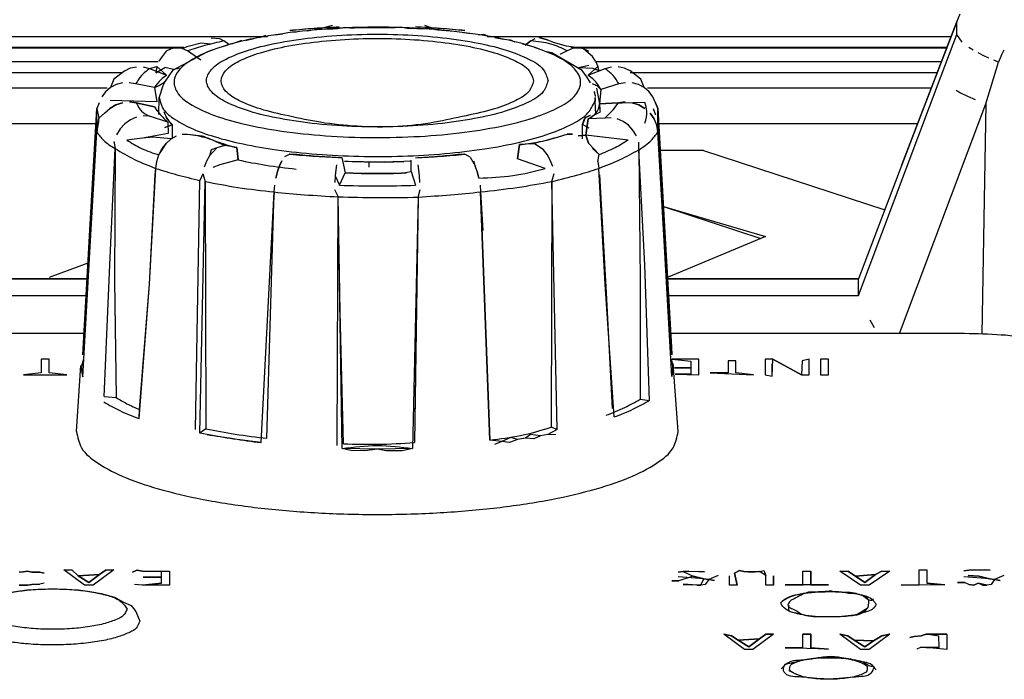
# Model space of a CAD drawing. Header units: millimetres. Extents: x -960 to 506, y 235 to 390.
# Tile 22 of 32: x -186 to -155, y 337 to 358. Entities that reach past the tile are written whole.
import ezdxf

# ---------------------------------------------------------------- set-up
doc = ezdxf.new("R2010")
doc.units = ezdxf.units.MM

# ---------------------------------------------------------------- blocks, each defined once
blk = doc.blocks.new('Griff_1__3', base_point=(-284.285, 323.004))
at = {"color": 7, "linetype": 'Continuous'}
for p, q in [((-156.112, 357.967), (-156.011, 358.217)), ((-156.319, 357.452), (-156.112, 357.967)), ((-157.847, 353.447), (-156.319, 357.452)), ((-157.847, 353.447), (-159.215, 349.849)), ((-183.575, 349.849), (-199.253, 349.849)), ((-159.215, 349.849), (-165.248, 349.849)), ((-159.215, 349.322), (-159.215, 349.849)), ((-158.863, 348.557), (-158.721, 348.321))]:
    blk.add_line(p, q, dxfattribs=at)
at = {"color": 1, "linetype": 'Continuous'}
for p, q in [((-156.112, 357.967), (-157.195, 355.154)), ((-156.112, 357.569), (-156.112, 357.967)), ((-156.608, 356.257), (-156.112, 357.569)), ((-155.95, 357.319), (-156.112, 357.569)), ((-155.596, 357.068), (-155.733, 357.154)), ((-155.279, 356.9), (-155.444, 356.983)), ((-155.105, 356.82), (-155.279, 356.9)), ((-154.707, 356.926), (-154.797, 356.696)), ((-154.629, 357.067), (-154.707, 356.926)), ((-155.198, 355.381), (-154.797, 356.696)), ((-154.797, 356.696), (-154.95, 356.755)), ((-159.215, 349.322), (-156.608, 356.257)), ((-156.135, 355.807), (-155.995, 355.729)), ((-155.995, 355.729), (-155.774, 355.617)), ((-157.928, 348.127), (-155.198, 355.381)), ((-155.774, 355.617), (-155.537, 355.512)), ((-155.198, 355.381), (-155.33, 348.109)), ((-157.195, 355.154), (-157.847, 353.447)), ((-157.847, 353.447), (-159.215, 349.849)), ((-199.253, 349.849), (-183.575, 349.849)), ((-165.248, 349.849), (-159.215, 349.849)), ((-199.223, 349.322), (-183.605, 349.322)), ((-165.218, 349.322), (-159.215, 349.322))]:
    blk.add_line(p, q, dxfattribs=at)
blk = doc.blocks.new('Skypanel-Logo-groß__4', base_point=(-303.919, 347.333))
at = {"color": 7, "linetype": 'Continuous'}
for p, q in [((-183.299, 354.744), (-199.529, 354.744)), ((-157.359, 354.744), (-165.524, 354.744)), ((-164.108, 353.902), (-165.477, 353.902)), ((-164.108, 353.902), (-158.39, 352.036)), ((-165.377, 352.132), (-162.3, 351.128)), ((-165.377, 352.132), (-162.157, 351.188)), ((-162.157, 351.188), (-165.228, 349.905)), ((-184.763, 349.905), (-183.546, 350.359))]:
    blk.add_line(p, q, dxfattribs=at)
blk = doc.blocks.new('ZIF-Kabel-mont__8', base_point=(-262.667, 332.855))
at = {"color": 7, "linetype": 'Continuous'}
for p, q in [((-183.672, 348.127), (-199.156, 348.127)), ((-156.167, 348.127), (-165.151, 348.127)), ((-184.777, 347.313), (-185.024, 347.313)), ((-184.777, 347.313), (-185.024, 347.313)), ((-185.024, 347.313), (-185.024, 346.886)), ((-184.777, 346.886), (-184.777, 347.313)), ((-164.262, 347.313), (-165.097, 347.313)), ((-164.262, 347.313), (-165.097, 347.313)), ((-165.097, 347.313), (-164.509, 347.252)), ((-164.262, 346.825), (-164.262, 347.313)), ((-164.262, 346.825), (-164.262, 347.313)), ((-163.092, 347.265), (-163.339, 347.265)), ((-163.339, 347.265), (-163.339, 346.886)), ((-163.092, 347.265), (-163.339, 347.265)), ((-163.092, 346.886), (-163.092, 347.265)), ((-163.092, 346.886), (-163.092, 347.265)), ((-161.922, 347.314), (-162.169, 347.314)), ((-161.922, 347.314), (-162.169, 347.314)), ((-162.169, 347.314), (-162.169, 346.825)), ((-161.944, 346.777), (-161.922, 347.314)), ((-161.022, 346.825), (-161.922, 347.314)), ((-161.022, 346.825), (-161.922, 347.314)), ((-161.922, 347.314), (-161.022, 346.825)), ((-160.999, 347.265), (-161.022, 346.825)), ((-160.774, 347.314), (-160.999, 347.265)), ((-160.774, 347.314), (-160.999, 347.265)), ((-160.774, 346.825), (-160.774, 347.314)), ((-160.774, 346.825), (-160.774, 347.314)), ((-160.167, 347.314), (-160.414, 347.314)), ((-160.167, 347.314), (-160.414, 347.314)), ((-160.414, 347.314), (-160.414, 346.825)), ((-160.167, 346.825), (-160.167, 347.314)), ((-164.509, 347.046), (-165.026, 347.046)), ((-164.509, 347.046), (-165.026, 347.046)), ((-165.026, 347.046), (-164.509, 347.046)), ((-164.509, 347.252), (-164.509, 347.046)), ((-164.509, 347.046), (-164.509, 346.838)), ((-161.944, 346.777), (-161.944, 347.156)), ((-185.024, 346.886), (-185.587, 346.825)), ((-185.024, 346.886), (-185.587, 346.825)), ((-185.587, 346.825), (-184.214, 346.825)), ((-184.214, 346.825), (-184.777, 346.886)), ((-184.214, 346.825), (-184.777, 346.886)), ((-164.509, 346.838), (-165.011, 346.838)), ((-165.011, 346.838), (-164.262, 346.825)), ((-164.509, 346.838), (-165.011, 346.838)), ((-163.339, 346.886), (-163.902, 346.886)), ((-163.902, 346.886), (-162.529, 346.825)), ((-163.339, 346.886), (-163.902, 346.886)), ((-162.529, 346.825), (-163.092, 346.886)), ((-162.529, 346.825), (-163.092, 346.886)), ((-162.169, 346.825), (-161.944, 346.777)), ((-161.022, 346.825), (-160.774, 346.825)), ((-160.414, 346.825), (-160.167, 346.825)), ((-185.588, 340.602), (-185.723, 340.596)), ((-185.723, 340.596), (-185.588, 340.602)), ((-185.588, 340.602), (-185.723, 340.596)), ((-185.588, 340.602), (-185.453, 340.621)), ((-185.453, 340.621), (-185.588, 340.602)), ((-185.588, 340.602), (-185.453, 340.621)), ((-185.453, 340.621), (-185.318, 340.596)), ((-185.318, 340.596), (-185.453, 340.621)), ((-185.318, 340.596), (-185.453, 340.621)), ((-185.07, 340.59), (-185.318, 340.596)), ((-185.318, 340.596), (-185.07, 340.59)), ((-185.07, 340.59), (-185.318, 340.596)), ((-184.935, 340.56), (-185.07, 340.59)), ((-185.07, 340.59), (-184.935, 340.56)), ((-183.653, 340.181), (-184.305, 340.669)), ((-184.305, 340.669), (-184.058, 340.669)), ((-184.305, 340.669), (-184.058, 340.669)), ((-184.058, 340.669), (-183.855, 340.474)), ((-183.855, 340.474), (-184.058, 340.669)), ((-183.18, 340.522), (-183.855, 340.474)), ((-183.18, 340.522), (-183.855, 340.474)), ((-183.855, 340.474), (-183.18, 340.522)), ((-183.518, 340.266), (-183.855, 340.474)), ((-183.855, 340.474), (-183.518, 340.266)), ((-183.518, 340.266), (-183.18, 340.522)), ((-183.18, 340.522), (-183.518, 340.266)), ((-182.73, 340.669), (-183.383, 340.181)), ((-183.18, 340.522), (-182.978, 340.669)), ((-182.978, 340.669), (-183.18, 340.522)), ((-182.978, 340.669), (-182.73, 340.669)), ((-182.978, 340.669), (-182.73, 340.669)), ((-182.01, 340.657), (-182.145, 340.59)), ((-182.145, 340.59), (-182.01, 340.657)), ((-182.01, 340.657), (-181.83, 340.621)), ((-181.83, 340.621), (-182.01, 340.657)), ((-181.83, 340.621), (-180.975, 340.621)), ((-181.223, 340.602), (-181.83, 340.621)), ((-181.83, 340.621), (-180.975, 340.621)), ((-181.808, 340.431), (-181.223, 340.431)), ((-181.223, 340.431), (-181.808, 340.431)), ((-181.223, 340.431), (-181.808, 340.431)), ((-181.223, 340.431), (-181.223, 340.602)), ((-181.223, 340.242), (-181.223, 340.431)), ((-180.975, 340.621), (-180.975, 340.181)), ((-164.755, 340.609), (-164.913, 340.59)), ((-164.913, 340.59), (-164.755, 340.609)), ((-164.643, 340.425), (-164.913, 340.449)), ((-164.44, 340.462), (-164.89, 340.315)), ((-164.575, 340.621), (-164.755, 340.609)), ((-164.575, 340.621), (-164.755, 340.609)), ((-164.755, 340.609), (-164.575, 340.621)), ((-164.755, 340.609), (-164.44, 340.462)), ((-164.103, 340.382), (-164.643, 340.425)), ((-164.575, 340.621), (-164.26, 340.615)), ((-164.575, 340.621), (-164.26, 340.615)), ((-164.44, 340.462), (-164.103, 340.382)), ((-164.103, 340.382), (-164.44, 340.462)), ((-164.08, 340.603), (-164.26, 340.615)), ((-164.26, 340.615), (-164.08, 340.603)), ((-163.653, 340.486), (-163.945, 340.358)), ((-163.293, 340.181), (-163.293, 340.48)), ((-162.978, 340.645), (-163.135, 340.56)), ((-163.135, 340.56), (-162.978, 340.645)), ((-163.135, 340.56), (-163.045, 340.181)), ((-163.045, 340.181), (-163.135, 340.56)), ((-162.978, 340.645), (-162.843, 340.615)), ((-162.843, 340.615), (-162.978, 340.645)), ((-162.708, 340.608), (-162.843, 340.615)), ((-162.843, 340.615), (-162.708, 340.608)), ((-162.483, 340.608), (-162.708, 340.608)), ((-162.708, 340.608), (-162.483, 340.608)), ((-162.708, 340.608), (-162.483, 340.608)), ((-162.483, 340.608), (-162.348, 340.615)), ((-162.348, 340.615), (-162.483, 340.608)), ((-162.348, 340.615), (-162.213, 340.645)), ((-162.145, 340.486), (-162.348, 340.615)), ((-162.213, 340.645), (-162.145, 340.486)), ((-162.145, 340.181), (-162.145, 340.486)), ((-161.898, 340.48), (-161.898, 340.181)), ((-161.898, 340.181), (-161.898, 340.48)), ((-160.975, 340.621), (-160.728, 340.621)), ((-160.975, 340.194), (-160.975, 340.621)), ((-160.975, 340.621), (-160.728, 340.621)), ((-160.728, 340.621), (-160.728, 340.194)), ((-160.728, 340.194), (-160.728, 340.621)), ((-159.805, 340.621), (-159.558, 340.621)), ((-159.805, 340.621), (-159.558, 340.621)), ((-159.153, 340.181), (-159.805, 340.621)), ((-159.558, 340.621), (-159.31, 340.462)), ((-159.31, 340.462), (-159.558, 340.621)), ((-159.31, 340.462), (-158.68, 340.523)), ((-158.68, 340.523), (-159.31, 340.462)), ((-158.68, 340.523), (-159.31, 340.462)), ((-159.31, 340.462), (-159.018, 340.266)), ((-159.018, 340.266), (-159.31, 340.462)), ((-158.68, 340.523), (-159.018, 340.266)), ((-159.018, 340.266), (-158.68, 340.523)), ((-158.23, 340.621), (-158.883, 340.181)), ((-158.68, 340.523), (-158.478, 340.621)), ((-158.478, 340.621), (-158.68, 340.523)), ((-158.478, 340.621), (-158.23, 340.621)), ((-158.478, 340.621), (-158.23, 340.621)), ((-157.308, 340.669), (-157.06, 340.669)), ((-157.308, 340.194), (-157.308, 340.669)), ((-157.308, 340.669), (-157.06, 340.669)), ((-157.06, 340.669), (-157.06, 340.242)), ((-155.89, 340.639), (-155.733, 340.657)), ((-155.733, 340.657), (-155.89, 340.639)), ((-155.62, 340.425), (-155.89, 340.45)), ((-155.755, 340.486), (-155.418, 340.462)), ((-155.418, 340.462), (-155.755, 340.486)), ((-155.733, 340.657), (-155.553, 340.669)), ((-155.553, 340.669), (-155.733, 340.657)), ((-155.553, 340.669), (-155.733, 340.657)), ((-155.08, 340.382), (-155.62, 340.425)), ((-155.553, 340.669), (-155.238, 340.663)), ((-155.553, 340.669), (-155.238, 340.663)), ((-155.418, 340.462), (-155.08, 340.382)), ((-155.08, 340.382), (-155.418, 340.462)), ((-155.238, 340.663), (-155.058, 340.651)), ((-155.058, 340.651), (-155.238, 340.663)), ((-154.63, 340.486), (-154.923, 340.358)), ((-185.588, 340.181), (-185.723, 340.187)), ((-185.588, 340.181), (-185.723, 340.187)), ((-185.723, 340.187), (-185.588, 340.181)), ((-185.453, 340.181), (-185.588, 340.181)), ((-185.588, 340.181), (-185.453, 340.181)), ((-185.453, 340.181), (-185.588, 340.181)), ((-185.318, 340.206), (-185.453, 340.181)), ((-185.318, 340.206), (-185.453, 340.181)), ((-185.453, 340.181), (-185.318, 340.206)), ((-185.07, 340.211), (-185.318, 340.206)), ((-185.07, 340.211), (-185.318, 340.206)), ((-185.318, 340.206), (-185.07, 340.211)), ((-184.935, 340.242), (-185.07, 340.211)), ((-183.383, 340.181), (-183.653, 340.181)), ((-181.83, 340.181), (-182.078, 340.205)), ((-181.223, 340.242), (-181.83, 340.181)), ((-181.83, 340.181), (-181.223, 340.242)), ((-180.975, 340.181), (-181.83, 340.181)), ((-165.115, 340.315), (-164.89, 340.315)), ((-164.89, 340.315), (-165.115, 340.315)), ((-164.89, 340.315), (-165.115, 340.315)), ((-164.598, 340.2), (-164.755, 340.199)), ((-164.598, 340.2), (-164.755, 340.199)), ((-164.755, 340.199), (-164.598, 340.2)), ((-164.463, 340.194), (-164.598, 340.2)), ((-164.463, 340.194), (-164.598, 340.2)), ((-164.598, 340.2), (-164.463, 340.194)), ((-164.328, 340.181), (-164.463, 340.194)), ((-164.193, 340.187), (-164.328, 340.181)), ((-164.193, 340.187), (-164.328, 340.181)), ((-164.328, 340.181), (-164.193, 340.187)), ((-164.193, 340.187), (-164.103, 340.382)), ((-164.058, 340.199), (-164.193, 340.187)), ((-163.945, 340.358), (-164.103, 340.382)), ((-163.945, 340.358), (-164.103, 340.382)), ((-164.103, 340.382), (-163.945, 340.358)), ((-163.945, 340.358), (-164.058, 340.199)), ((-163.765, 340.334), (-163.945, 340.358)), ((-163.945, 340.358), (-163.765, 340.334)), ((-163.045, 340.181), (-163.293, 340.181)), ((-161.898, 340.181), (-162.145, 340.181)), ((-160.975, 340.194), (-161.538, 340.194)), ((-160.165, 340.194), (-161.538, 340.194)), ((-161.538, 340.194), (-160.975, 340.194)), ((-160.165, 340.194), (-160.728, 340.194)), ((-160.728, 340.194), (-160.165, 340.194)), ((-158.883, 340.181), (-159.153, 340.181)), ((-156.498, 340.194), (-157.87, 340.181)), ((-157.308, 340.194), (-157.87, 340.181)), ((-157.87, 340.181), (-157.308, 340.194)), ((-156.498, 340.194), (-157.06, 340.242)), ((-157.06, 340.242), (-156.498, 340.194)), ((-155.868, 340.267), (-156.093, 340.267)), ((-156.093, 340.267), (-155.868, 340.267)), ((-155.733, 340.199), (-155.868, 340.267)), ((-155.575, 340.187), (-155.733, 340.199)), ((-155.575, 340.187), (-155.733, 340.199)), ((-155.733, 340.199), (-155.575, 340.187)), ((-155.575, 340.187), (-155.44, 340.242)), ((-155.44, 340.242), (-155.575, 340.187)), ((-155.44, 340.242), (-155.575, 340.187)), ((-155.17, 340.187), (-155.44, 340.242)), ((-155.305, 340.181), (-155.44, 340.242)), ((-155.17, 340.187), (-155.305, 340.181)), ((-155.305, 340.181), (-155.17, 340.187)), ((-155.035, 340.199), (-155.17, 340.187)), ((-154.923, 340.358), (-155.08, 340.382)), ((-154.923, 340.358), (-155.08, 340.382)), ((-155.08, 340.382), (-154.923, 340.358)), ((-154.923, 340.358), (-155.035, 340.199)), ((-154.743, 340.334), (-154.923, 340.358)), ((-154.923, 340.358), (-154.743, 340.334)), ((-186.197, 339.923), (-185.483, 340.034)), ((-185.483, 340.034), (-184.665, 340.065)), ((-184.665, 340.065), (-183.847, 340.034)), ((-183.847, 340.034), (-183.133, 339.923)), ((-183.133, 339.923), (-182.705, 339.806)), ((-182.705, 339.806), (-182.424, 339.648)), ((-182.424, 339.648), (-182.182, 339.536)), ((-182.182, 339.536), (-182.038, 339.353)), ((-182.038, 339.353), (-181.915, 339.042)), ((-162.82, 338.147), (-163.473, 338.635)), ((-163.225, 338.587), (-163.473, 338.635)), ((-163.473, 338.635), (-163.225, 338.587)), ((-163.023, 338.441), (-163.225, 338.587)), ((-163.225, 338.587), (-163.023, 338.441)), ((-161.898, 338.635), (-162.55, 338.147)), ((-162.348, 338.489), (-162.145, 338.635)), ((-162.145, 338.635), (-162.348, 338.489)), ((-161.898, 338.635), (-162.145, 338.635)), ((-162.145, 338.635), (-161.898, 338.635)), ((-160.975, 338.208), (-160.975, 338.635)), ((-160.728, 338.635), (-160.975, 338.635)), ((-160.975, 338.635), (-160.728, 338.635)), ((-160.728, 338.635), (-160.727, 338.208)), ((-160.727, 338.208), (-160.728, 338.635)), ((-159.152, 338.147), (-159.805, 338.635)), ((-159.558, 338.587), (-159.805, 338.635)), ((-159.805, 338.635), (-159.558, 338.587)), ((-159.355, 338.441), (-159.558, 338.587)), ((-159.558, 338.587), (-159.355, 338.441)), ((-158.23, 338.635), (-158.882, 338.147)), ((-158.478, 338.587), (-158.747, 338.428)), ((-158.747, 338.428), (-158.478, 338.587)), ((-158.23, 338.635), (-158.478, 338.587)), ((-158.478, 338.587), (-158.23, 338.635)), ((-157.465, 338.557), (-157.6, 338.526)), ((-157.6, 338.526), (-157.465, 338.557)), ((-157.24, 338.581), (-157.465, 338.557)), ((-157.465, 338.557), (-157.24, 338.581)), ((-157.083, 338.635), (-157.24, 338.581)), ((-157.24, 338.581), (-157.083, 338.635)), ((-157.083, 338.635), (-157.24, 338.581)), ((-157.083, 338.635), (-156.43, 338.635)), ((-156.43, 338.635), (-157.083, 338.635)), ((-156.678, 338.568), (-157.083, 338.635)), ((-156.677, 338.214), (-156.678, 338.568)), ((-156.43, 338.635), (-156.43, 338.147)), ((-162.348, 338.489), (-163.023, 338.441)), ((-163.023, 338.441), (-162.348, 338.489)), ((-162.348, 338.489), (-163.023, 338.441)), ((-163.023, 338.441), (-162.685, 338.232)), ((-162.685, 338.232), (-163.023, 338.441)), ((-162.348, 338.489), (-162.685, 338.232)), ((-162.685, 338.232), (-162.348, 338.489)), ((-158.747, 338.428), (-159.355, 338.441)), ((-158.747, 338.428), (-159.355, 338.441)), ((-159.017, 338.232), (-159.355, 338.441)), ((-159.355, 338.441), (-159.017, 338.232)), ((-159.355, 338.441), (-158.747, 338.428)), ((-159.017, 338.232), (-158.747, 338.428)), ((-158.747, 338.428), (-159.017, 338.232)), ((-162.55, 338.147), (-162.82, 338.147)), ((-161.537, 338.208), (-160.975, 338.208)), ((-160.165, 338.16), (-161.537, 338.208)), ((-160.975, 338.208), (-161.537, 338.208)), ((-160.165, 338.16), (-160.727, 338.208)), ((-160.727, 338.208), (-160.165, 338.16)), ((-158.882, 338.147), (-159.152, 338.147)), ((-157.24, 338.22), (-157.375, 338.165)), ((-157.24, 338.22), (-157.082, 338.214)), ((-157.082, 338.214), (-157.24, 338.22)), ((-157.082, 338.214), (-157.24, 338.22)), ((-157.082, 338.214), (-156.677, 338.214)), ((-156.677, 338.214), (-157.082, 338.214)), ((-156.43, 338.147), (-157.082, 338.214))]:
    blk.add_line(p, q, dxfattribs=at)
for points in [[(-150.167, 346.5), (-150.282, 346.818), (-150.624, 347.123), (-151.178, 347.404), (-151.924, 347.651), (-152.834, 347.853), (-153.871, 348.003), (-154.996, 348.096), (-156.167, 348.127)], [(-158.748, 339.739), (-158.811, 339.703), (-159.083, 339.843), (-159.434, 339.915), (-159.832, 339.958), (-160.273, 339.966), (-160.694, 339.943), (-161.138, 339.878), (-161.525, 339.732), (-161.665, 339.638), (-161.685, 339.624)], [(-158.665, 339.584), (-158.726, 339.67), (-158.903, 339.804), (-159.183, 339.892), (-159.542, 339.954), (-159.952, 339.987), (-160.379, 339.987), (-160.788, 339.954), (-161.148, 339.892), (-161.427, 339.804), (-161.604, 339.699), (-161.665, 339.619), (-161.604, 339.51), (-161.427, 339.369), (-161.148, 339.277), (-160.788, 339.214), (-160.379, 339.182), (-159.952, 339.182), (-159.542, 339.214), (-159.183, 339.277), (-158.903, 339.364), (-158.757, 339.441), (-158.665, 339.584)], [(-160.094, 339.998), (-160.532, 339.964), (-160.797, 339.959), (-161.031, 339.87), (-161.248, 339.754), (-161.344, 339.709), (-161.358, 339.702)], [(-158.915, 339.477), (-158.914, 339.738), (-159.083, 339.843), (-159.289, 339.916), (-159.542, 339.954), (-159.861, 339.96), (-160.094, 339.998)], [(-161.358, 339.702), (-161.441, 339.519), (-161.396, 339.478), (-161.277, 339.426), (-161.035, 339.282), (-160.797, 339.209), (-160.513, 339.197), (-160.165, 339.197), (-159.869, 339.194), (-159.542, 339.214), (-159.29, 339.257), (-159.098, 339.362), (-158.938, 339.462), (-158.915, 339.477)], [(-161.415, 339.536), (-161.416, 339.378), (-161.251, 339.322), (-161.032, 339.269), (-160.797, 339.209), (-160.513, 339.197), (-160.165, 339.197), (-159.869, 339.194), (-159.542, 339.214), (-159.299, 339.246), (-159.17, 339.273), (-159.001, 339.385), (-158.915, 339.477)], [(-181.915, 339.042), (-182.03, 338.824), (-182.215, 338.703), (-182.574, 338.557), (-183.049, 338.438), (-183.613, 338.353), (-184.235, 338.305), (-184.881, 338.298), (-185.515, 338.332), (-186.04, 338.396), (-186.505, 338.487), (-186.89, 338.603), (-187.177, 338.738), (-187.355, 338.926), (-187.415, 339.042)], [(-161.547, 337.675), (-161.587, 337.477), (-161.427, 337.33), (-161.162, 337.289), (-160.855, 337.272), (-160.434, 337.229), (-159.944, 337.223), (-159.487, 337.266), (-159.132, 337.297), (-158.902, 337.345), (-158.768, 337.5), (-158.746, 337.62), (-158.822, 337.625), (-158.958, 337.691), (-159.164, 337.788), (-159.488, 337.851), (-159.914, 337.924), (-160.401, 337.91), (-160.79, 337.844), (-161.119, 337.819), (-161.409, 337.755), (-161.53, 337.685), (-161.547, 337.675)], [(-158.665, 337.502), (-158.713, 337.579), (-158.854, 337.7), (-159.095, 337.766), (-159.392, 337.828), (-159.677, 337.873), (-160.057, 337.882), (-160.475, 337.877), (-160.79, 337.844), (-161.061, 337.791), (-161.342, 337.723), (-161.535, 337.664), (-161.658, 337.54)], [(-158.965, 337.44), (-158.978, 337.434), (-159.062, 337.391), (-159.239, 337.323), (-159.47, 337.269), (-159.744, 337.231), (-160.042, 337.213), (-160.348, 337.215), (-160.643, 337.237), (-160.962, 337.292), (-161.241, 337.395), (-161.386, 337.495), (-161.357, 337.668)], [(-158.965, 337.44), (-158.938, 337.599), (-159.053, 337.691), (-159.277, 337.786), (-159.54, 337.844), (-159.841, 337.878), (-160.165, 337.889), (-160.488, 337.878), (-160.79, 337.844), (-161.049, 337.79), (-161.247, 337.72), (-161.343, 337.675), (-161.357, 337.668)], [(-158.965, 337.44), (-158.978, 337.434), (-159.062, 337.391), (-159.239, 337.323), (-159.47, 337.269), (-159.744, 337.231), (-160.042, 337.213), (-160.348, 337.215), (-160.643, 337.237), (-160.962, 337.292), (-161.241, 337.395), (-161.393, 337.472), (-161.415, 337.483)]]:
    blk.add_spline(points, degree=3, dxfattribs=at)
at = {"color": 1, "linetype": 'Continuous'}
blk.add_spline([(-182.315, 339.427), (-182.395, 339.55), (-182.63, 339.745), (-183.003, 339.877), (-183.49, 339.979), (-184.057, 340.042), (-184.665, 340.064), (-185.273, 340.042), (-185.84, 339.979), (-186.327, 339.877), (-186.7, 339.745), (-186.888, 339.64), (-186.961, 339.482), (-186.976, 339.317), (-186.755, 339.163), (-186.334, 338.983), (-185.84, 338.875), (-185.273, 338.811), (-184.665, 338.789), (-184.057, 338.811), (-183.49, 338.875), (-183.003, 338.976), (-182.63, 339.108), (-182.436, 339.22), (-182.315, 339.427)], degree=3, dxfattribs=at)
blk = doc.blocks.new('Knopfkappe-Encoder__15', base_point=(-181.309, 353.54))
at = {"color": 7, "linetype": 'Continuous'}
for p, q in [((-177.946, 357.53), (-178.145, 357.458)), ((-177.41, 357.578), (-177.638, 357.545)), ((-176.96, 357.636), (-177.091, 357.636)), ((-176.292, 357.736), (-176.614, 357.674)), ((-176.077, 357.72), (-176.292, 357.736)), ((-175.805, 357.737), (-176.077, 357.72)), ((-175.666, 357.746), (-175.805, 357.737)), ((-175.427, 357.79), (-175.666, 357.746)), ((-175.269, 357.763), (-175.427, 357.79)), ((-175.128, 357.768), (-175.269, 357.763)), ((-174.973, 357.773), (-175.128, 357.768)), ((-174.755, 357.776), (-174.973, 357.773)), ((-174.584, 357.778), (-174.755, 357.776)), ((-174.413, 357.779), (-174.584, 357.778)), ((-174.181, 357.777), (-174.413, 357.779)), ((-174.01, 357.776), (-174.181, 357.777)), ((-173.852, 357.773), (-174.01, 357.776)), ((-173.67, 357.8), (-173.852, 357.773)), ((-173.466, 357.76), (-173.67, 357.8)), ((-173.326, 357.754), (-173.466, 357.76)), ((-173.011, 357.737), (-173.326, 357.754)), ((-172.797, 357.756), (-173.011, 357.737)), ((-172.505, 357.7), (-172.797, 357.756)), ((-172.372, 357.689), (-172.505, 357.7)), ((-172.24, 357.677), (-172.372, 357.689)), ((-171.984, 357.666), (-172.24, 357.677)), ((-171.451, 357.583), (-171.689, 357.616)), ((-171.053, 357.563), (-171.214, 357.55)), ((-170.873, 357.493), (-171.053, 357.563)), ((-179.163, 357.218), (-179.42, 357.142)), ((-178.704, 357.373), (-179.02, 357.259)), ((-178.309, 357.425), (-178.573, 357.369)), ((-170.432, 357.408), (-170.706, 357.463)), ((-170.059, 357.322), (-170.224, 357.402)), ((-169.578, 357.194), (-169.824, 357.265)), ((-179.773, 357.019), (-180.878, 356.429)), ((-179.575, 357.088), (-179.773, 357.019)), ((-169.205, 357.073), (-169.446, 357.155)), ((-168.905, 356.99), (-169.063, 357.024)), ((-167.945, 356.429), (-168.905, 356.99)), ((-180.878, 356.429), (-181.11, 356.093)), ((-167.793, 356.231), (-167.945, 356.429)), ((-181.11, 356.093), (-181.188, 355.943)), ((-167.682, 356.037), (-167.793, 356.231)), ((-181.188, 355.943), (-181.299, 355.591)), ((-167.524, 355.609), (-167.558, 355.77)), ((-181.309, 355.04), (-181.299, 355.591)), ((-167.514, 355.04), (-167.538, 355.462)), ((-181.117, 354.627), (-180.885, 354.719)), ((-180.885, 354.719), (-181.082, 354.941)), ((-167.837, 354.972), (-167.936, 354.72)), ((-167.727, 354.61), (-167.936, 354.72)), ((-175.444, 353.568), (-174.824, 353.542)), ((-174.824, 353.542), (-174.194, 353.54)), ((-174.194, 353.54), (-173.572, 353.561))]:
    blk.add_line(p, q, dxfattribs=at)
at = {"color": 1, "linetype": 'Continuous'}
for p, q in [((-180.885, 354.719), (-181.117, 354.627)), ((-180.885, 354.719), (-180.886, 354.268)), ((-167.935, 354.269), (-167.936, 354.72)), ((-173.339, 353.571), (-173.572, 353.561))]:
    blk.add_line(p, q, dxfattribs=at)
for points in [[(-177.091, 357.636), (-178.294, 357.44), (-179.312, 357.179), (-180.096, 356.863), (-180.608, 356.509), (-180.824, 356.133), (-180.735, 355.753), (-180.343, 355.388), (-179.667, 355.054), (-178.741, 354.769), (-177.608, 354.544), (-176.231, 354.384), (-174.754, 354.315), (-173.258, 354.341), (-171.826, 354.46), (-170.534, 354.666), (-169.453, 354.948), (-168.643, 355.29), (-168.147, 355.673), (-167.992, 356.077), (-168.187, 356.48), (-168.72, 356.86), (-169.564, 357.196), (-170.672, 357.469), (-171.984, 357.666)], [(-169.018, 356.112), (-169.175, 356.462), (-169.636, 356.792), (-170.374, 357.082), (-171.347, 357.316), (-172.499, 357.48), (-173.761, 357.564), (-175.061, 357.564), (-176.324, 357.48), (-177.475, 357.316), (-178.448, 357.082), (-179.187, 356.792), (-179.648, 356.462), (-179.804, 356.112), (-179.648, 355.762), (-179.187, 355.433), (-178.448, 355.143), (-177.475, 354.909), (-176.324, 354.745), (-175.061, 354.66), (-173.761, 354.66), (-172.499, 354.745), (-171.347, 354.909), (-170.374, 355.143), (-169.636, 355.433), (-169.175, 355.762), (-169.018, 356.112)], [(-169.476, 356.103), (-169.619, 356.423), (-170.041, 356.725), (-170.717, 356.99), (-171.608, 357.204), (-172.661, 357.354), (-173.816, 357.431), (-175.006, 357.431), (-176.161, 357.354), (-177.215, 357.204), (-178.105, 356.99), (-178.781, 356.725), (-179.203, 356.423), (-179.347, 356.103), (-179.203, 355.782), (-178.781, 355.481), (-178.105, 355.215), (-177.221, 354.994), (-176.208, 354.794), (-175.047, 354.667), (-173.761, 354.66), (-172.606, 354.795), (-171.608, 355.001), (-170.717, 355.215), (-170.041, 355.481), (-169.619, 355.782), (-169.476, 356.103)], [(-181.299, 355.591), (-181.191, 355.252), (-180.857, 354.924), (-180.309, 354.617), (-179.565, 354.343), (-178.65, 354.11), (-177.594, 353.926), (-176.326, 353.788), (-174.982, 353.721), (-173.616, 353.727), (-172.281, 353.806), (-171.03, 353.955), (-169.912, 354.168), (-168.972, 354.436), (-168.245, 354.75), (-167.76, 355.096), (-167.538, 355.462)], [(-181.153, 355.137), (-181.066, 354.938), (-180.885, 354.719)], [(-167.936, 354.72), (-167.829, 354.946), (-167.677, 355.019)], [(-175.444, 353.568), (-174.509, 353.547), (-173.572, 353.561)]]:
    blk.add_spline(points, degree=3, dxfattribs=at)
at = {"color": 7, "linetype": 'Continuous'}
for points in [[(-171.984, 357.666), (-173.242, 357.766), (-174.549, 357.795), (-175.85, 357.751), (-177.091, 357.636)], [(-167.524, 355.609), (-167.528, 355.629), (-167.558, 355.77)], [(-167.538, 355.462), (-167.528, 355.572), (-167.538, 355.462)]]:
    blk.add_spline(points, degree=3, dxfattribs=at)
blk = doc.blocks.new('Linsenschraube__17', base_point=(-174.68, 353.382))
at = {"color": 1, "linetype": 'Continuous'}
blk.add_line((-174.68, 353.529), (-174.68, 353.382), dxfattribs=at)
blk = doc.blocks.new('Drehknopf-Encoder-2__18', base_point=(-183.929, 342.415))
at = {"color": 7, "linetype": 'Continuous'}
for p, q in [((-176.149, 357.779), (-175.828, 357.864)), ((-172.921, 357.861), (-172.677, 357.78)), ((-177.177, 357.689), (-176.672, 357.741)), ((-176.672, 357.741), (-176.149, 357.779)), ((-172.677, 357.78), (-172.153, 357.742)), ((-172.153, 357.742), (-171.649, 357.689)), ((-180.387, 357.199), (-179.975, 357.308)), ((-179.975, 357.308), (-179.679, 357.27)), ((-179.657, 357.458), (-179.394, 357.442)), ((-179.102, 357.253), (-179.259, 357.363)), ((-169.566, 357.363), (-169.743, 357.226)), ((-169.297, 357.475), (-169.051, 357.394)), ((-169.051, 357.394), (-169.297, 357.475)), ((-168.85, 357.309), (-169.051, 357.394)), ((-168.438, 357.2), (-168.85, 357.309)), ((-180.921, 357.115), (-181.076, 357.041)), ((-180.921, 357.115), (-181.076, 357.041)), ((-180.576, 357.121), (-180.387, 357.199)), ((-168.073, 357.143), (-168.438, 357.2)), ((-167.903, 357.116), (-168.073, 357.143)), ((-167.749, 357.041), (-167.903, 357.116)), ((-167.903, 357.116), (-167.749, 357.041)), ((-167.519, 356.729), (-167.454, 356.553)), ((-182.387, 356.424), (-182.728, 356.152)), ((-182.387, 356.424), (-182.208, 356.51)), ((-182.387, 356.424), (-182.208, 356.51)), ((-182.208, 356.51), (-182.012, 356.55)), ((-182.208, 356.51), (-182.012, 356.55)), ((-181.604, 356.488), (-181.371, 356.552)), ((-181.371, 356.552), (-181.4, 356.357)), ((-181.067, 356.278), (-181.371, 356.552)), ((-167.454, 356.553), (-167.757, 356.279)), ((-166.812, 356.551), (-166.615, 356.511)), ((-166.812, 356.551), (-166.615, 356.511)), ((-166.615, 356.511), (-166.437, 356.425)), ((-166.615, 356.511), (-166.437, 356.425)), ((-166.095, 356.152), (-166.437, 356.425)), ((-182.728, 356.152), (-182.84, 355.889)), ((-165.983, 355.89), (-166.095, 356.152)), ((-182.84, 355.889), (-182.995, 355.757)), ((-165.828, 355.758), (-165.983, 355.89)), ((-183.194, 355.408), (-183.271, 355.225)), ((-183.194, 355.408), (-183.271, 355.225)), ((-182.67, 355.343), (-182.862, 355.231)), ((-182.459, 355.413), (-182.67, 355.343)), ((-182.022, 355.412), (-182.24, 355.436)), ((-182.022, 355.412), (-181.447, 355.284)), ((-167.392, 355.373), (-166.8, 355.413)), ((-166.582, 355.437), (-166.8, 355.413)), ((-166.152, 355.344), (-166.363, 355.414)), ((-165.96, 355.232), (-166.152, 355.344)), ((-165.629, 355.409), (-165.708, 355.595)), ((-165.551, 355.226), (-165.629, 355.409)), ((-165.629, 355.409), (-165.551, 355.226)), ((-183.477, 351.582), (-183.271, 355.225)), ((-183.271, 355.225), (-183.41, 352.742)), ((-183.025, 355.082), (-183.203, 354.922)), ((-183.025, 355.082), (-183.203, 354.922)), ((-181.447, 355.284), (-181.369, 355.152)), ((-167.58, 355.024), (-167.368, 355.125)), ((-165.671, 354.904), (-165.797, 355.083)), ((-165.704, 355.233), (-165.627, 355.034)), ((-165.346, 351.583), (-165.551, 355.226)), ((-165.551, 355.226), (-165.322, 351.136)), ((-183.235, 354.702), (-183.203, 354.922)), ((-181.024, 354.797), (-181.016, 354.443)), ((-167.824, 354.384), (-167.755, 354.899)), ((-167.755, 354.899), (-167.58, 355.024)), ((-165.587, 354.703), (-165.671, 354.904)), ((-183.477, 350.869), (-183.271, 354.492)), ((-183.271, 354.492), (-183.235, 354.702)), ((-183.235, 354.702), (-183.271, 354.492)), ((-180.574, 354.419), (-180.4, 354.424)), ((-180.574, 354.419), (-180.4, 354.424)), ((-180.4, 354.424), (-179.941, 354.37)), ((-168.76, 354.31), (-168.42, 354.424)), ((-168.42, 354.424), (-168.246, 354.42)), ((-168.246, 354.42), (-168.42, 354.424)), ((-165.587, 354.703), (-165.551, 354.493)), ((-165.551, 354.493), (-165.587, 354.703)), ((-165.345, 350.87), (-165.551, 354.493)), ((-181.307, 353.766), (-181.073, 354.133)), ((-181.073, 354.133), (-180.919, 354.27)), ((-180.919, 354.27), (-180.749, 354.367)), ((-167.824, 354.384), (-168.071, 354.368)), ((-167.747, 354.133), (-167.824, 354.384)), ((-167.409, 353.776), (-167.747, 354.133)), ((-178.807, 353.605), (-178.847, 353.994)), ((-177.174, 353.788), (-177.344, 353.709)), ((-177.174, 353.788), (-176.954, 353.784)), ((-171.865, 353.784), (-171.646, 353.788)), ((-171.478, 353.694), (-171.646, 353.788)), ((-169.982, 353.642), (-169.919, 354.089)), ((-181.406, 353.339), (-181.376, 353.555)), ((-181.376, 353.555), (-181.307, 353.766)), ((-177.424, 353.578), (-177.499, 353.424)), ((-175.534, 353.681), (-175.424, 353.194)), ((-173.346, 353.243), (-173.339, 353.594)), ((-171.32, 353.424), (-171.362, 353.563)), ((-167.444, 353.556), (-167.409, 353.776)), ((-181.427, 353.139), (-181.406, 353.339)), ((-177.564, 353.239), (-177.615, 353.032)), ((-177.499, 353.424), (-177.564, 353.239)), ((-175.171, 353.185), (-175.424, 353.194)), ((-174.918, 353.179), (-175.171, 353.185)), ((-174.664, 353.175), (-174.918, 353.179)), ((-174.41, 353.174), (-174.664, 353.175)), ((-174.156, 353.175), (-174.41, 353.174)), ((-173.902, 353.179), (-174.156, 353.175)), ((-173.648, 353.185), (-173.902, 353.179)), ((-173.489, 353.189), (-173.648, 353.185)), ((-171.255, 353.239), (-171.32, 353.424)), ((-171.203, 353.033), (-171.255, 353.239)), ((-181.605, 349.688), (-181.427, 353.139)), ((-167.393, 353.14), (-167.191, 349.416)), ((-183.41, 352.742), (-183.501, 351.135)), ((-177.895, 344.818), (-177.668, 352.594)), ((-171.151, 352.595), (-170.859, 344.763)), ((-183.71, 347.452), (-183.477, 351.582)), ((-165.113, 347.453), (-165.346, 351.583)), ((-183.501, 351.135), (-183.71, 347.452)), ((-165.322, 351.136), (-165.128, 347.694)), ((-183.71, 346.764), (-183.477, 350.869)), ((-165.112, 346.765), (-165.345, 350.87)), ((-181.921, 345.728), (-181.605, 349.688)), ((-167.191, 349.416), (-166.994, 345.763)), ((-165.128, 347.694), (-165.113, 347.453)), ((-165.136, 347.315), (-165.055, 347.033)), ((-183.91, 345.029), (-183.773, 347.12)), ((-164.912, 345.029), (-165.055, 347.033)), ((-181.926, 345.439), (-181.921, 345.728))]:
    blk.add_line(p, q, dxfattribs=at)
at = {"color": 1, "linetype": 'Continuous'}
for p, q in [((-179.394, 357.442), (-179.259, 357.363)), ((-169.743, 357.226), (-169.566, 357.363)), ((-169.566, 357.363), (-169.431, 357.442)), ((-181.076, 357.041), (-181.208, 356.875)), ((-180.921, 357.115), (-181.076, 357.041)), ((-180.752, 357.142), (-180.921, 357.115)), ((-180.752, 357.142), (-180.921, 357.115)), ((-180.402, 357.052), (-180.576, 357.121)), ((-180.402, 357.052), (-180.576, 357.121)), ((-179.984, 356.752), (-180.402, 357.052)), ((-179.984, 356.752), (-180.402, 357.052)), ((-168.422, 357.053), (-168.652, 356.93)), ((-168.422, 357.053), (-168.652, 356.93)), ((-168.248, 357.122), (-168.422, 357.053)), ((-168.248, 357.122), (-168.422, 357.053)), ((-167.903, 357.116), (-168.073, 357.143)), ((-167.616, 356.876), (-167.903, 357.116)), ((-181.208, 356.875), (-181.306, 356.728)), ((-167.519, 356.729), (-167.616, 356.876)), ((-181.808, 356.542), (-181.604, 356.488)), ((-181.604, 356.488), (-181.067, 356.278)), ((-181.371, 356.552), (-181.4, 356.357)), ((-181.4, 356.357), (-181.125, 356.525)), ((-180.983, 356.495), (-181.125, 356.525)), ((-180.84, 356.465), (-180.983, 356.495)), ((-180.84, 356.465), (-180.983, 356.495)), ((-180.667, 356.494), (-180.84, 356.465)), ((-167.73, 356.583), (-168.064, 356.514)), ((-167.599, 356.491), (-168.064, 356.514)), ((-167.757, 356.279), (-167.219, 356.488)), ((-167.411, 356.42), (-167.454, 356.553)), ((-167.219, 356.488), (-167.016, 356.543)), ((-182.658, 355.984), (-182.84, 355.889)), ((-182.658, 355.984), (-182.84, 355.889)), ((-182.457, 356.036), (-182.658, 355.984)), ((-182.457, 356.036), (-182.658, 355.984)), ((-182.042, 356.006), (-182.249, 356.043)), ((-182.042, 356.006), (-182.249, 356.043)), ((-181.447, 355.893), (-182.042, 356.006)), ((-181.447, 355.893), (-182.042, 356.006)), ((-166.781, 356.006), (-167.356, 355.835)), ((-166.781, 356.006), (-167.356, 355.835)), ((-166.574, 356.044), (-166.781, 356.006)), ((-166.574, 356.044), (-166.781, 356.006)), ((-166.165, 355.985), (-166.366, 356.037)), ((-166.165, 355.985), (-166.366, 356.037)), ((-165.983, 355.89), (-166.165, 355.985)), ((-165.983, 355.89), (-166.165, 355.985)), ((-182.995, 355.757), (-183.115, 355.594)), ((-182.995, 355.757), (-183.115, 355.594)), ((-182.84, 355.889), (-182.995, 355.757)), ((-182.84, 355.889), (-182.995, 355.757)), ((-181.447, 355.893), (-181.369, 355.444)), ((-181.447, 355.893), (-181.369, 355.444)), ((-167.49, 355.869), (-167.392, 355.373)), ((-167.356, 355.835), (-167.392, 355.373)), ((-165.828, 355.758), (-165.983, 355.89)), ((-165.828, 355.758), (-165.983, 355.89)), ((-165.708, 355.595), (-165.828, 355.758)), ((-165.708, 355.595), (-165.828, 355.758)), ((-183.194, 355.408), (-183.271, 355.225)), ((-182.862, 355.231), (-182.67, 355.343)), ((-181.369, 355.444), (-182.85, 355.484)), ((-182.67, 355.343), (-182.459, 355.413)), ((-182.24, 355.436), (-182.022, 355.412)), ((-181.447, 355.284), (-182.022, 355.412)), ((-165.966, 355.424), (-167.392, 355.373)), ((-166.8, 355.413), (-167.392, 355.373)), ((-166.8, 355.413), (-166.582, 355.437)), ((-166.363, 355.414), (-166.152, 355.344)), ((-166.152, 355.344), (-165.96, 355.232)), ((-165.551, 355.226), (-165.629, 355.409)), ((-183.271, 355.225), (-183.203, 354.922)), ((-183.271, 354.492), (-183.271, 355.225)), ((-183.203, 354.922), (-183.025, 355.082)), ((-183.025, 355.082), (-182.862, 355.231)), ((-165.797, 355.083), (-165.671, 354.904)), ((-165.551, 354.493), (-165.551, 355.226)), ((-182.385, 354.749), (-182.536, 354.587)), ((-182.207, 354.875), (-182.385, 354.749)), ((-182.207, 354.875), (-182.385, 354.749)), ((-182.011, 354.96), (-182.207, 354.875)), ((-182.011, 354.96), (-182.207, 354.875)), ((-181.603, 354.988), (-181.806, 354.998)), ((-181.603, 354.988), (-181.806, 354.998)), ((-181.024, 354.797), (-181.603, 354.988)), ((-181.024, 354.797), (-181.603, 354.988)), ((-181.024, 354.797), (-181.016, 354.443)), ((-167.755, 354.899), (-167.824, 354.384)), ((-167.225, 354.93), (-167.755, 354.899)), ((-167.225, 354.93), (-167.755, 354.899)), ((-167.032, 354.939), (-167.225, 354.93)), ((-167.032, 354.939), (-167.225, 354.93)), ((-166.651, 354.822), (-166.838, 354.902)), ((-166.651, 354.822), (-166.838, 354.902)), ((-166.482, 354.702), (-166.651, 354.822)), ((-166.482, 354.702), (-166.651, 354.822)), ((-182.536, 354.587), (-182.652, 354.398)), ((-182.536, 354.587), (-182.652, 354.398)), ((-181.016, 354.443), (-181.827, 354.29)), ((-166.339, 354.548), (-166.482, 354.702)), ((-166.339, 354.548), (-166.482, 354.702)), ((-166.229, 354.368), (-166.339, 354.548)), ((-166.229, 354.368), (-166.339, 354.548)), ((-182.728, 354.19), (-182.694, 353.966)), ((-182.728, 354.19), (-182.694, 353.966)), ((-181.827, 354.29), (-182.325, 354.234)), ((-182.159, 354.253), (-182.325, 354.234)), ((-181.827, 354.29), (-182.159, 354.253)), ((-181.495, 354.327), (-181.827, 354.29)), ((-180.919, 354.27), (-181.495, 354.327)), ((-181.205, 353.962), (-181.073, 354.133)), ((-181.073, 354.133), (-180.919, 354.27)), ((-180.919, 354.27), (-180.749, 354.367)), ((-169.563, 354.114), (-169.919, 354.089)), ((-169.563, 354.114), (-169.919, 354.089)), ((-169.429, 354.099), (-169.563, 354.114)), ((-169.165, 353.928), (-169.429, 354.099)), ((-168.071, 354.368), (-167.824, 354.384)), ((-166.496, 354.235), (-167.824, 354.384)), ((-167.824, 354.384), (-167.747, 354.133)), ((-166.496, 354.235), (-167.824, 354.384)), ((-166.155, 353.926), (-166.157, 354.171)), ((-166.155, 353.926), (-166.157, 354.171)), ((-182.853, 350.295), (-182.694, 353.966)), ((-182.853, 350.295), (-182.694, 353.966)), ((-182.694, 353.966), (-182.706, 349.804)), ((-182.694, 353.966), (-182.706, 349.804)), ((-181.307, 353.766), (-181.205, 353.962)), ((-179.48, 353.983), (-179.713, 353.74)), ((-179.655, 353.927), (-179.713, 353.74)), ((-179.48, 353.983), (-179.655, 353.927)), ((-179.225, 354.057), (-179.48, 353.983)), ((-178.847, 353.994), (-179.225, 354.057)), ((-178.847, 353.994), (-179.225, 354.057)), ((-178.847, 353.994), (-178.807, 353.605)), ((-169.919, 354.089), (-169.982, 353.642)), ((-169.048, 353.78), (-169.165, 353.928)), ((-169.048, 353.78), (-169.165, 353.928)), ((-167.615, 353.963), (-167.409, 353.776)), ((-166.155, 353.926), (-166.115, 349.805)), ((-165.968, 350.296), (-166.155, 353.926)), ((-165.968, 350.296), (-166.155, 353.926)), ((-166.155, 353.926), (-166.115, 349.805)), ((-181.406, 353.339), (-181.376, 353.555)), ((-179.806, 353.569), (-179.877, 353.376)), ((-179.806, 353.569), (-179.877, 353.376)), ((-179.713, 353.74), (-179.806, 353.569)), ((-179.713, 353.74), (-179.806, 353.569)), ((-178.807, 353.605), (-179.385, 353.448)), ((-178.807, 353.605), (-179.385, 353.448)), ((-177.499, 353.424), (-177.424, 353.578)), ((-171.478, 353.694), (-171.32, 353.424)), ((-169.107, 353.333), (-169.982, 353.642)), ((-169.107, 353.333), (-169.982, 353.642)), ((-168.95, 353.6), (-169.048, 353.78)), ((-168.95, 353.6), (-169.048, 353.78)), ((-168.875, 353.398), (-168.95, 353.6)), ((-168.875, 353.398), (-168.95, 353.6)), ((-167.444, 353.556), (-167.414, 353.34)), ((-181.605, 349.688), (-181.406, 353.339)), ((-179.923, 353.17), (-180.011, 352.961)), ((-179.923, 353.17), (-179.851, 352.927)), ((-179.385, 353.448), (-179.604, 353.371)), ((-179.385, 353.448), (-179.604, 353.371)), ((-177.615, 353.032), (-177.564, 353.239)), ((-177.564, 353.239), (-177.499, 353.424)), ((-175.721, 353.295), (-175.74, 353.107)), ((-175.697, 353.453), (-175.721, 353.295)), ((-175.611, 352.807), (-175.424, 353.194)), ((-175.611, 352.807), (-175.424, 353.194)), ((-175.424, 353.194), (-175.171, 353.185)), ((-175.171, 353.185), (-174.918, 353.179)), ((-174.918, 353.179), (-174.664, 353.175)), ((-174.664, 353.175), (-174.41, 353.174)), ((-174.41, 353.174), (-174.156, 353.175)), ((-174.156, 353.175), (-173.902, 353.179)), ((-173.902, 353.179), (-173.648, 353.185)), ((-173.648, 353.185), (-173.346, 353.243)), ((-173.346, 353.243), (-173.208, 352.807)), ((-173.346, 353.243), (-173.208, 352.807)), ((-173.098, 353.295), (-173.122, 353.453)), ((-173.098, 353.295), (-173.122, 353.453)), ((-173.079, 353.107), (-173.098, 353.295)), ((-173.079, 353.107), (-173.098, 353.295)), ((-171.255, 353.239), (-171.203, 353.033)), ((-168.898, 352.925), (-168.827, 353.181)), ((-168.898, 352.925), (-168.827, 353.181)), ((-167.215, 349.689), (-167.414, 353.34)), ((-180.157, 345.096), (-180.011, 352.961)), ((-180.012, 344.984), (-179.851, 352.927)), ((-179.851, 352.927), (-179.826, 345.12)), ((-179.851, 352.927), (-179.826, 345.12)), ((-175.74, 353.107), (-175.754, 352.897)), ((-175.74, 353.107), (-175.611, 352.807)), ((-173.065, 352.897), (-173.079, 353.107)), ((-173.065, 352.897), (-173.079, 353.107)), ((-168.898, 352.925), (-168.924, 345.165)), ((-168.898, 352.925), (-168.924, 345.165)), ((-168.732, 345.098), (-168.898, 352.925)), ((-168.732, 345.098), (-168.898, 352.925)), ((-178.083, 344.683), (-177.668, 352.594)), ((-177.668, 352.594), (-177.741, 351.375)), ((-177.668, 352.594), (-177.651, 352.814)), ((-175.761, 352.676), (-175.644, 352.442)), ((-175.761, 352.676), (-175.644, 352.442)), ((-173.118, 352.431), (-173.057, 352.677)), ((-173.118, 352.431), (-173.057, 352.677)), ((-171.168, 352.814), (-171.151, 352.595)), ((-170.859, 344.763), (-171.151, 352.595)), ((-171.151, 352.595), (-171.078, 351.375)), ((-175.677, 344.587), (-175.644, 352.442)), ((-175.588, 348.81), (-175.644, 352.442)), ((-175.523, 344.497), (-175.644, 352.442)), ((-175.588, 348.81), (-175.644, 352.442)), ((-173.118, 352.431), (-173.296, 344.497)), ((-173.118, 352.431), (-173.239, 344.681)), ((-173.118, 352.431), (-173.182, 348.314)), ((-173.118, 352.431), (-173.182, 348.314)), ((-183.032, 346.136), (-182.853, 350.295)), ((-183.032, 346.136), (-182.853, 350.295)), ((-165.82, 346.017), (-165.968, 350.296)), ((-165.82, 346.017), (-165.968, 350.296)), ((-182.706, 349.804), (-182.658, 346.102)), ((-182.706, 349.804), (-182.658, 346.102)), ((-166.115, 349.805), (-166.117, 346.05)), ((-166.115, 349.805), (-166.117, 346.05)), ((-181.926, 345.439), (-181.605, 349.688)), ((-166.934, 345.493), (-167.215, 349.689)), ((-175.475, 344.644), (-175.588, 348.81)), ((-175.475, 344.644), (-175.588, 348.81)), ((-173.182, 348.314), (-173.239, 344.681)), ((-173.182, 348.314), (-173.239, 344.681)), ((-183.032, 346.136), (-182.658, 346.102)), ((-183.032, 346.136), (-182.658, 346.102)), ((-166.117, 346.05), (-165.82, 346.017)), ((-166.117, 346.05), (-165.82, 346.017)), ((-179.826, 345.12), (-180.012, 344.984)), ((-168.732, 345.098), (-169.033, 344.941)), ((-168.732, 345.098), (-168.924, 345.165)), ((-168.732, 345.098), (-168.924, 345.165)), ((-179.786, 344.94), (-180.012, 344.984)), ((-179.786, 344.94), (-180.012, 344.984)), ((-179.786, 344.94), (-180.012, 344.984)), ((-179.556, 344.897), (-179.786, 344.94)), ((-179.556, 344.897), (-179.786, 344.94)), ((-179.321, 344.857), (-179.556, 344.897)), ((-179.321, 344.857), (-179.556, 344.897)), ((-179.081, 344.818), (-179.321, 344.857)), ((-179.081, 344.818), (-179.321, 344.857)), ((-178.837, 344.781), (-179.081, 344.818)), ((-178.837, 344.781), (-179.081, 344.818)), ((-178.589, 344.746), (-178.837, 344.781)), ((-178.338, 344.713), (-178.837, 344.781)), ((-170.2, 344.84), (-170.481, 344.714)), ((-169.982, 344.781), (-170.233, 344.685)), ((-169.982, 344.781), (-170.2, 344.84)), ((-169.738, 344.818), (-169.982, 344.781)), ((-169.738, 344.818), (-169.982, 344.781)), ((-169.577, 344.938), (-169.738, 344.818)), ((-169.472, 344.8), (-169.738, 344.818)), ((-169.263, 344.898), (-169.577, 344.938)), ((-169.263, 344.898), (-169.472, 344.8)), ((-169.033, 344.941), (-169.263, 344.898)), ((-169.033, 344.941), (-169.263, 344.898)), ((-168.777, 344.929), (-169.033, 344.941)), ((-178.338, 344.713), (-178.589, 344.746)), ((-178.083, 344.683), (-178.338, 344.713)), ((-178.083, 344.683), (-178.338, 344.713)), ((-174.967, 344.483), (-175.523, 344.497)), ((-175.25, 344.43), (-175.523, 344.497)), ((-174.409, 344.479), (-174.967, 344.483)), ((-174.409, 344.479), (-174.803, 344.422)), ((-173.851, 344.483), (-174.409, 344.479)), ((-174.128, 344.421), (-174.409, 344.479)), ((-173.296, 344.497), (-173.851, 344.483)), ((-173.296, 344.497), (-173.623, 344.428)), ((-170.481, 344.714), (-170.859, 344.763)), ((-170.481, 344.714), (-170.716, 344.625)), ((-170.233, 344.685), (-170.481, 344.714)), ((-174.803, 344.422), (-175.25, 344.43)), ((-173.623, 344.428), (-174.128, 344.421))]:
    blk.add_line(p, q, dxfattribs=at)
for points in [[(-175.615, 357.802), (-176.407, 357.757), (-177.177, 357.689)], [(-171.649, 357.689), (-172.418, 357.757), (-173.21, 357.803)], [(-179.259, 357.363), (-179.861, 357.216), (-180.402, 357.052)], [(-168.422, 357.053), (-168.929, 357.263), (-169.566, 357.363)], [(-181.604, 356.488), (-181.857, 356.271), (-182.042, 356.006)], [(-181.067, 356.278), (-181.246, 356.137), (-181.447, 355.893)], [(-167.356, 355.835), (-167.479, 356.034), (-167.757, 356.279)], [(-167.411, 356.42), (-167.505, 356.455), (-167.599, 356.491)], [(-166.781, 356.006), (-166.966, 356.272), (-167.219, 356.488)], [(-181.092, 356.109), (-181.291, 355.952), (-181.447, 355.893)], [(-167.356, 355.835), (-167.475, 355.941), (-167.614, 356.006)], [(-182.022, 355.412), (-181.857, 355.149), (-181.603, 354.988)], [(-167.755, 354.899), (-167.499, 355.09), (-167.392, 355.373)], [(-167.225, 354.93), (-166.969, 355.191), (-166.8, 355.413)], [(-165.965, 354.772), (-165.9, 355.142), (-165.966, 355.424)], [(-181.447, 355.284), (-181.336, 355.124), (-181.024, 354.797)], [(-183.203, 354.922), (-183.235, 354.703), (-183.271, 354.492)], [(-183.271, 354.492), (-183.06, 354.228), (-182.694, 353.966)], [(-180.4, 354.424), (-179.793, 354.299), (-179.225, 354.057)], [(-169.563, 354.114), (-168.962, 354.261), (-168.42, 354.424)], [(-166.155, 353.926), (-165.765, 354.224), (-165.551, 354.493)], [(-182.325, 354.234), (-181.855, 353.97), (-181.307, 353.766)], [(-167.409, 353.776), (-166.904, 353.999), (-166.496, 354.235)], [(-182.694, 353.966), (-182.075, 353.622), (-181.406, 353.339)], [(-177.174, 353.788), (-176.347, 353.722), (-175.534, 353.681)], [(-173.207, 353.674), (-172.415, 353.72), (-171.646, 353.788)], [(-167.414, 353.34), (-166.749, 353.618), (-166.155, 353.926)], [(-181.406, 353.339), (-180.747, 353.14), (-180.011, 352.961)], [(-171.203, 353.033), (-170.136, 353.111), (-169.107, 353.333)], [(-168.898, 352.925), (-168.084, 353.136), (-167.414, 353.34)], [(-179.851, 352.927), (-178.819, 352.74), (-177.668, 352.594)], [(-171.151, 352.595), (-169.991, 352.74), (-168.898, 352.925)], [(-177.668, 352.594), (-176.714, 352.509), (-175.644, 352.442)], [(-175.611, 352.807), (-174.409, 352.784), (-173.208, 352.807)], [(-173.118, 352.431), (-172.097, 352.508), (-171.151, 352.595)], [(-175.644, 352.442), (-174.402, 352.417), (-173.118, 352.431)], [(-183.687, 347.314), (-183.755, 347.027), (-183.71, 346.764)], [(-165.112, 346.765), (-165.079, 347.088), (-165.136, 347.315)], [(-183.773, 347.12), (-183.741, 346.942), (-183.71, 346.764)], [(-182.658, 346.102), (-182.319, 345.911), (-181.921, 345.728)], [(-182.658, 346.102), (-182.319, 345.911), (-181.921, 345.728)], [(-167.189, 345.546), (-166.598, 345.789), (-166.117, 346.05)], [(-166.934, 345.493), (-166.319, 345.746), (-165.82, 346.017)], [(-166.934, 345.493), (-166.319, 345.746), (-165.82, 346.017)], [(-183.046, 345.965), (-182.544, 345.693), (-181.926, 345.439)], [(-183.046, 345.965), (-182.544, 345.693), (-181.926, 345.439)], [(-179.826, 345.12), (-178.895, 344.952), (-177.895, 344.818)], [(-170.859, 344.763), (-169.889, 344.908), (-168.924, 345.165)], [(-170.859, 344.763), (-169.889, 344.908), (-168.924, 345.165)], [(-179.786, 344.94), (-178.95, 344.804), (-178.083, 344.683)], [(-175.523, 344.497), (-174.409, 344.59), (-173.296, 344.497)], [(-175.475, 344.644), (-174.396, 344.631), (-173.239, 344.681)]]:
    blk.add_spline(points, degree=3, dxfattribs=at)
at = {"color": 7, "linetype": 'Continuous'}
for points in [[(-167.368, 355.125), (-167.38, 355.249), (-167.392, 355.373)], [(-179.941, 354.37), (-179.42, 354.167), (-178.847, 353.994)], [(-169.919, 354.089), (-169.35, 354.17), (-168.76, 354.31)], [(-178.807, 353.605), (-177.932, 353.443), (-176.977, 353.319)], [(-176.954, 353.784), (-176.254, 353.722), (-175.534, 353.681)], [(-173.207, 353.674), (-172.508, 353.72), (-171.865, 353.784)], [(-165.112, 346.765), (-165.083, 346.899), (-165.055, 347.033)], [(-165.055, 347.033), (-165.057, 347.051), (-165.073, 347.175)], [(-183.91, 345.029), (-183.752, 344.521), (-183.228, 344.031), (-182.359, 343.579), (-181.178, 343.183), (-179.733, 342.857), (-178.079, 342.614), (-176.282, 342.465), (-174.411, 342.415), (-172.541, 342.465), (-170.743, 342.614), (-169.09, 342.857), (-167.644, 343.183), (-166.464, 343.579), (-165.595, 344.031), (-165.071, 344.521), (-164.912, 345.029)]]:
    blk.add_spline(points, degree=3, dxfattribs=at)
blk = doc.blocks.new('Bedienfeld-CPA-kpl__1__19', base_point=(-262.717, 332.855))
for name, p in [('Drehknopf-Encoder-2__18', (-183.929, 342.415)), ('Knopfkappe-Encoder__15', (-181.309, 353.54)), ('Linsenschraube__17', (-174.68, 353.382)), ('ZIF-Kabel-mont__8', (-262.667, 332.855))]:
    blk.add_blockref(name, p)
blk = doc.blocks.new('Fuehrung-S120__22', base_point=(-777.144, 355.868))
at = {"color": 1, "linetype": 'Continuous'}
for p, q in [((-202.544, 357.143), (-180.575, 357.143)), ((-168.247, 357.143), (-156.439, 357.143)), ((-201.535, 356.716), (-181.335, 356.716)), ((-167.49, 356.716), (-156.603, 356.716)), ((-200.496, 356.369), (-182.458, 356.369)), ((-166.426, 356.369), (-156.737, 356.369))]:
    blk.add_line(p, q, dxfattribs=at)
at = {"color": 7, "linetype": 'Continuous'}
for p, q in [((-182.937, 355.868), (-199.94, 355.868)), ((-156.929, 355.868), (-165.885, 355.868))]:
    blk.add_line(p, q, dxfattribs=at)
blk = doc.blocks.new('Dekorleiste-S120_1__26', base_point=(-777.144, 357.158))
at = {"color": 1, "linetype": 'Continuous'}
for p, q in [((-205.216, 357.505), (-177.881, 357.505)), ((-170.945, 357.505), (-156.299, 357.505)), ((-180.525, 357.158), (-202.601, 357.158)), ((-156.433, 357.158), (-168.297, 357.158))]:
    blk.add_line(p, q, dxfattribs=at)
blk = doc.blocks.new('Gehaeuse-kpl_-S120__46', base_point=(-877.344, 235.315))
for name, p in [('Fuehrung-S120__22', (-777.144, 355.868)), ('Dekorleiste-S120_1__26', (-777.144, 357.158))]:
    blk.add_blockref(name, p)
blk = doc.blocks.new('S120_1__70', base_point=(-960.383, 235.315))
for name, p in [('Gehaeuse-kpl_-S120__46', (-877.344, 235.315)), ('Griff_1__3', (-284.285, 323.004)), ('Bedienfeld-CPA-kpl__1__19', (-262.717, 332.855)), ('Skypanel-Logo-groß__4', (-303.919, 347.333))]:
    blk.add_blockref(name, p)
blk = doc.blocks.new('Drfsicht1', base_point=(-227, 359))
blk.add_blockref('S120_1__70', (-960.383, 235.315))

msp = doc.modelspace()

# ---------------------------------------------------------------- block references
msp.add_blockref('Drfsicht1', (-227, 359))

doc.saveas('drawing.dxf')
